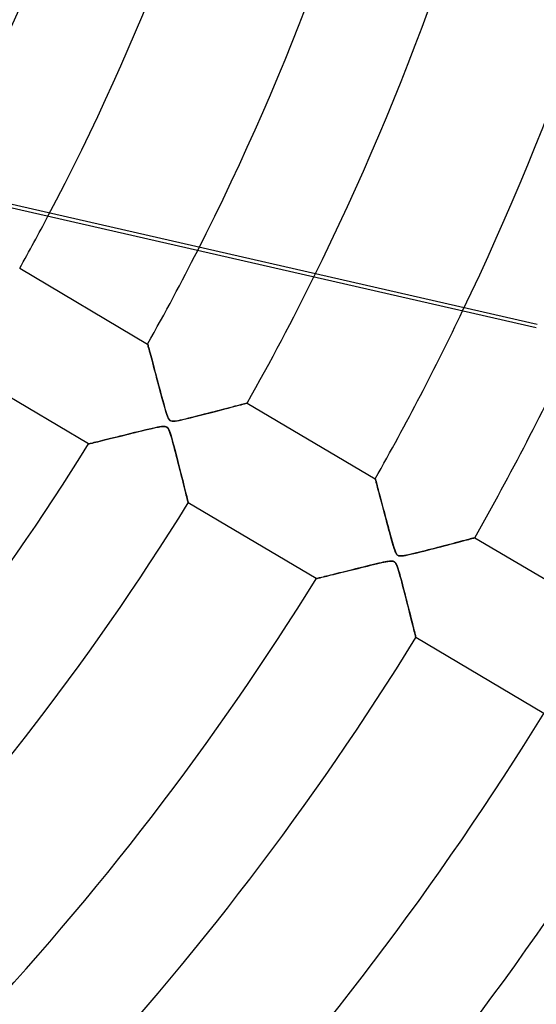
# Model space of a CAD drawing. Header units: millimetres. Extents: x -550 to 550, y -550 to 550.
# Tile 33 of 57: x 183 to 228, y -166 to -81. Entities that reach past the tile are written whole.
import ezdxf

# ---------------------------------------------------------------- set-up
doc = ezdxf.new("R2010")
doc.units = ezdxf.units.MM
doc.layers.add('HIDDEN', color=7, linetype='Continuous')
doc.layers.add('THICK', color=7, linetype='Continuous')

msp = doc.modelspace()

# ---------------------------------------------------------------- linework, layer by layer
at = {"layer": 'HIDDEN'}
for p, q in [((134.379, -86.107), (228.04, -107.485)), ((194.451, -109.189), (194.455, -109.203)), ((194.455, -109.203), (194.466, -109.243)), ((194.466, -109.243), (194.484, -109.31)), ((194.484, -109.31), (194.508, -109.401)), ((194.508, -109.401), (194.539, -109.516)), ((194.539, -109.516), (194.576, -109.651)), ((194.576, -109.651), (194.617, -109.806)), ((194.617, -109.806), (194.664, -109.979)), ((194.664, -109.979), (194.714, -110.167)), ((194.714, -110.167), (194.769, -110.37)), ((194.769, -110.37), (194.827, -110.586)), ((194.827, -110.586), (194.887, -110.812)), ((194.887, -110.812), (194.95, -111.049)), ((194.95, -111.049), (195.016, -111.294)), ((195.016, -111.294), (195.084, -111.547)), ((195.084, -111.547), (195.153, -111.807)), ((195.153, -111.807), (195.224, -112.074)), ((195.224, -112.074), (195.297, -112.346)), ((195.297, -112.346), (195.371, -112.623)), ((195.371, -112.623), (195.446, -112.904)), ((195.446, -112.904), (195.522, -113.189)), ((195.522, -113.189), (195.599, -113.477)), ((195.599, -113.477), (195.677, -113.766)), ((195.677, -113.766), (195.756, -114.057)), ((195.756, -114.057), (195.835, -114.346)), ((195.835, -114.346), (195.916, -114.633)), ((201.892, -114.577), (202.115, -114.518)), ((202.115, -114.518), (202.319, -114.464)), ((202.319, -114.464), (202.501, -114.415)), ((202.501, -114.415), (202.661, -114.372)), ((202.661, -114.372), (202.796, -114.337)), ((202.796, -114.337), (202.903, -114.308)), ((202.903, -114.308), (202.98, -114.287)), ((202.98, -114.287), (203.027, -114.275)), ((203.027, -114.275), (203.043, -114.271)), ((195.916, -114.633), (195.998, -114.917)), ((195.998, -114.917), (196.079, -115.178)), ((196.079, -115.178), (196.156, -115.399)), ((198.775, -115.388), (199.12, -115.3)), ((199.12, -115.3), (199.478, -115.208)), ((199.478, -115.208), (199.837, -115.115)), ((199.837, -115.115), (200.181, -115.026)), ((200.181, -115.026), (200.51, -114.94)), ((200.51, -114.94), (200.822, -114.859)), ((200.822, -114.859), (201.116, -114.781)), ((201.116, -114.781), (201.393, -114.709)), ((201.393, -114.709), (201.652, -114.64)), ((201.652, -114.64), (201.892, -114.577)), ((196.156, -115.399), (196.23, -115.57)), ((196.23, -115.57), (196.301, -115.689)), ((196.301, -115.689), (196.376, -115.766)), ((196.376, -115.766), (196.463, -115.814)), ((196.463, -115.814), (196.568, -115.838)), ((196.568, -115.838), (196.69, -115.841)), ((196.69, -115.841), (196.831, -115.829)), ((196.831, -115.829), (196.994, -115.804)), ((196.994, -115.804), (197.181, -115.769)), ((197.181, -115.769), (197.386, -115.725)), ((197.386, -115.725), (197.609, -115.674)), ((197.609, -115.674), (197.86, -115.615)), ((197.86, -115.615), (198.141, -115.546)), ((198.141, -115.546), (198.447, -115.47)), ((198.447, -115.47), (198.775, -115.388)), ((192.362, -117.059), (192.065, -117.133)), ((192.67, -116.983), (192.362, -117.059)), ((192.989, -116.905), (192.67, -116.983)), ((193.318, -116.824), (192.989, -116.905)), ((193.655, -116.741), (193.318, -116.824)), ((193.981, -116.661), (193.655, -116.741)), ((194.291, -116.586), (193.981, -116.661)), ((194.581, -116.517), (194.291, -116.586)), ((194.849, -116.455), (194.581, -116.517)), ((195.091, -116.4), (194.849, -116.455)), ((195.304, -116.356), (195.091, -116.4)), ((195.486, -116.321), (195.304, -116.356)), ((195.64, -116.297), (195.486, -116.321)), ((195.771, -116.283), (195.64, -116.297)), ((195.881, -116.281), (195.771, -116.283)), ((195.973, -116.291), (195.881, -116.281)), ((196.05, -116.314), (195.973, -116.291)), ((196.117, -116.353), (196.05, -116.314)), ((196.178, -116.411), (196.117, -116.353)), ((196.235, -116.492), (196.178, -116.411)), ((196.289, -116.598), (196.235, -116.492)), ((196.344, -116.732), (196.289, -116.598)), ((196.401, -116.894), (196.344, -116.732)), ((196.461, -117.082), (196.401, -116.894)), ((189.374, -117.793), (189.361, -117.797)), ((189.414, -117.784), (189.374, -117.793)), ((189.479, -117.768), (189.414, -117.784)), ((189.569, -117.746), (189.479, -117.768)), ((189.683, -117.718), (189.569, -117.746)), ((189.819, -117.685), (189.683, -117.718)), ((189.975, -117.646), (189.819, -117.685)), ((190.15, -117.604), (189.975, -117.646)), ((190.342, -117.557), (190.15, -117.604)), ((190.549, -117.506), (190.342, -117.557)), ((190.769, -117.452), (190.549, -117.506)), ((191.002, -117.394), (190.769, -117.452)), ((191.249, -117.334), (191.002, -117.394)), ((191.508, -117.27), (191.249, -117.334)), ((191.78, -117.203), (191.508, -117.27)), ((192.065, -117.133), (191.78, -117.203)), ((196.525, -117.298), (196.461, -117.082)), ((196.592, -117.535), (196.525, -117.298)), ((196.661, -117.789), (196.592, -117.535)), ((196.732, -118.051), (196.661, -117.789)), ((196.803, -118.321), (196.732, -118.051)), ((196.875, -118.596), (196.803, -118.321)), ((196.947, -118.875), (196.875, -118.596)), ((197.02, -119.157), (196.947, -118.875)), ((197.093, -119.442), (197.02, -119.157)), ((197.165, -119.727), (197.093, -119.442)), ((197.237, -120.011), (197.165, -119.727)), ((197.308, -120.292), (197.237, -120.011)), ((197.378, -120.568), (197.308, -120.292)), ((197.445, -120.835), (197.378, -120.568)), ((197.51, -121.094), (197.445, -120.835)), ((197.572, -121.342), (197.51, -121.094)), ((214.08, -120.798), (214.083, -120.808)), ((214.083, -120.808), (214.091, -120.837)), ((214.091, -120.837), (214.104, -120.886)), ((214.104, -120.886), (214.122, -120.954)), ((214.122, -120.954), (214.146, -121.04)), ((214.146, -121.04), (214.173, -121.144)), ((214.173, -121.144), (214.206, -121.265)), ((214.206, -121.265), (214.242, -121.4)), ((197.631, -121.578), (197.572, -121.342)), ((197.686, -121.8), (197.631, -121.578)), ((197.737, -122.007), (197.686, -121.8)), ((197.785, -122.197), (197.737, -122.007)), ((214.242, -121.4), (214.282, -121.55)), ((214.282, -121.55), (214.326, -121.714)), ((214.326, -121.714), (214.373, -121.89)), ((214.373, -121.89), (214.423, -122.077)), ((214.423, -122.077), (214.476, -122.275)), ((197.827, -122.367), (197.785, -122.197)), ((197.864, -122.517), (197.827, -122.367)), ((197.895, -122.644), (197.864, -122.517)), ((197.92, -122.745), (197.895, -122.644)), ((197.938, -122.818), (197.92, -122.745)), ((197.949, -122.863), (197.938, -122.818)), ((197.953, -122.878), (197.949, -122.863)), ((214.476, -122.275), (214.531, -122.481)), ((214.531, -122.481), (214.588, -122.697)), ((214.588, -122.697), (214.648, -122.92)), ((214.648, -122.92), (214.709, -123.15)), ((214.709, -123.15), (214.772, -123.388)), ((214.772, -123.388), (214.837, -123.631)), ((214.837, -123.631), (214.903, -123.88)), ((214.903, -123.88), (214.971, -124.133)), ((214.971, -124.133), (215.04, -124.392)), ((215.04, -124.392), (215.11, -124.654)), ((215.11, -124.654), (215.181, -124.919)), ((215.181, -124.919), (215.253, -125.187)), ((215.253, -125.187), (215.325, -125.457)), ((215.325, -125.457), (215.397, -125.721)), ((215.397, -125.721), (215.466, -125.971)), ((215.466, -125.971), (215.531, -126.203)), ((215.531, -126.203), (215.591, -126.414)), ((220.546, -126.441), (220.796, -126.375)), ((220.796, -126.375), (221.034, -126.312)), ((221.034, -126.312), (221.258, -126.254)), ((221.258, -126.254), (221.467, -126.199)), ((221.467, -126.199), (221.661, -126.147)), ((221.661, -126.147), (221.839, -126.1)), ((221.839, -126.1), (222.002, -126.057)), ((222.002, -126.057), (222.15, -126.018)), ((222.15, -126.018), (222.282, -125.983)), ((222.282, -125.983), (222.397, -125.952)), ((222.397, -125.952), (222.494, -125.926)), ((222.494, -125.926), (222.571, -125.906)), ((222.571, -125.906), (222.627, -125.891)), ((222.627, -125.891), (222.661, -125.882)), ((222.661, -125.882), (222.672, -125.879)), ((215.591, -126.414), (215.647, -126.603)), ((215.647, -126.603), (215.7, -126.772)), ((215.7, -126.772), (215.755, -126.935)), ((215.755, -126.935), (215.814, -127.088)), ((215.814, -127.088), (215.877, -127.218)), ((215.877, -127.218), (215.943, -127.316)), ((217.131, -127.304), (217.395, -127.243)), ((217.395, -127.243), (217.682, -127.173)), ((217.682, -127.173), (217.982, -127.099)), ((217.982, -127.099), (218.283, -127.024)), ((218.283, -127.024), (218.581, -126.949)), ((218.581, -126.949), (218.876, -126.873)), ((218.876, -126.873), (219.168, -126.798)), ((219.168, -126.798), (219.456, -126.724)), ((219.456, -126.724), (219.738, -126.651)), ((219.738, -126.651), (220.015, -126.579)), ((220.015, -126.579), (220.284, -126.509)), ((220.284, -126.509), (220.546, -126.441)), ((214.376, -128.083), (214.159, -128.135)), ((214.578, -128.037), (214.376, -128.083)), ((214.762, -127.997), (214.578, -128.037)), ((214.927, -127.962), (214.762, -127.997)), ((215.073, -127.934), (214.927, -127.962)), ((215.2, -127.912), (215.073, -127.934)), ((215.312, -127.897), (215.2, -127.912)), ((215.409, -127.889), (215.312, -127.897)), ((215.494, -127.887), (215.409, -127.889)), ((215.567, -127.892), (215.494, -127.887)), ((215.629, -127.904), (215.567, -127.892)), ((215.684, -127.924), (215.629, -127.904)), ((215.733, -127.952), (215.684, -127.924)), ((215.777, -127.989), (215.733, -127.952)), ((215.819, -128.037), (215.777, -127.989)), ((215.859, -128.096), (215.819, -128.037)), ((215.901, -128.175), (215.859, -128.096)), ((215.943, -127.316), (216.015, -127.383)), ((216.015, -127.383), (216.102, -127.426)), ((216.102, -127.426), (216.213, -127.446)), ((216.213, -127.446), (216.351, -127.445)), ((216.351, -127.445), (216.507, -127.428)), ((216.507, -127.428), (216.684, -127.398)), ((216.684, -127.398), (216.893, -127.357)), ((216.893, -127.357), (217.131, -127.304)), ((210.982, -128.915), (210.776, -128.966)), ((211.195, -128.862), (210.982, -128.915)), ((211.417, -128.808), (211.195, -128.862)), ((211.646, -128.751), (211.417, -128.808)), ((211.883, -128.692), (211.646, -128.751)), ((212.126, -128.632), (211.883, -128.692)), ((212.376, -128.57), (212.126, -128.632)), ((212.632, -128.507), (212.376, -128.57)), ((212.894, -128.443), (212.632, -128.507)), ((213.161, -128.377), (212.894, -128.443)), ((213.427, -128.311), (213.161, -128.377)), ((213.683, -128.249), (213.427, -128.311)), ((213.928, -128.19), (213.683, -128.249)), ((214.159, -128.135), (213.928, -128.19)), ((215.947, -128.281), (215.901, -128.175)), ((215.999, -128.419), (215.947, -128.281)), ((216.054, -128.586), (215.999, -128.419)), ((216.112, -128.776), (216.054, -128.586)), ((216.173, -128.985), (216.112, -128.776)), ((209, -129.403), (208.99, -129.405)), ((209.03, -129.396), (209, -129.403)), ((209.078, -129.384), (209.03, -129.396)), ((209.145, -129.367), (209.078, -129.384)), ((209.229, -129.347), (209.145, -129.367)), ((209.329, -129.322), (209.229, -129.347)), ((209.444, -129.294), (209.329, -129.322)), ((209.573, -129.262), (209.444, -129.294)), ((209.715, -129.227), (209.573, -129.262)), ((209.869, -129.19), (209.715, -129.227)), ((210.033, -129.149), (209.869, -129.19)), ((210.207, -129.106), (210.033, -129.149)), ((210.388, -129.062), (210.207, -129.106)), ((210.578, -129.015), (210.388, -129.062)), ((210.776, -128.966), (210.578, -129.015)), ((216.236, -129.21), (216.173, -128.985)), ((216.3, -129.447), (216.236, -129.21)), ((216.366, -129.69), (216.3, -129.447)), ((216.432, -129.941), (216.366, -129.69)), ((216.499, -130.197), (216.432, -129.941)), ((216.567, -130.458), (216.499, -130.197)), ((216.635, -130.721), (216.567, -130.458)), ((216.703, -130.987), (216.635, -130.721)), ((216.771, -131.254), (216.703, -130.987)), ((216.839, -131.521), (216.771, -131.254)), ((216.906, -131.786), (216.839, -131.521)), ((216.972, -132.047), (216.906, -131.786)), ((217.036, -132.301), (216.972, -132.047)), ((217.098, -132.546), (217.036, -132.301)), ((217.157, -132.782), (217.098, -132.546)), ((217.214, -133.008), (217.157, -132.782)), ((217.268, -133.223), (217.214, -133.008)), ((217.318, -133.425), (217.268, -133.223)), ((217.365, -133.613), (217.318, -133.425)), ((217.408, -133.786), (217.365, -133.613)), ((217.447, -133.943), (217.408, -133.786)), ((217.482, -134.083), (217.447, -133.943)), ((217.512, -134.204), (217.482, -134.083)), ((217.537, -134.304), (217.512, -134.204)), ((217.556, -134.384), (217.537, -134.304)), ((217.571, -134.44), (217.556, -134.384)), ((217.579, -134.475), (217.571, -134.44)), ((217.582, -134.487), (217.579, -134.475))]:
    msp.add_line(p, q, dxfattribs=at)
for radius, start in [(506, 180.00002), (400, 179.99998), (395, 179.99998), (187.39, 330.92898), (200.21, 331.38866), (210.19, 332.15471), (223.01, 333.03477), (232.99, 333.65076), (245.81, 334.36667), (456, 180.00002), (451, 180.00002)]:
    msp.add_arc((0, 0), radius, start, 0, dxfattribs=at)
at = {"layer": 'THICK'}
for p, q in [((227.97, -107.79), (157.65, -91.74)), ((183.413, -102.661), (194.451, -109.189)), ((194.455, -109.202), (194.451, -109.189)), ((194.465, -109.242), (194.455, -109.202)), ((194.483, -109.307), (194.465, -109.242)), ((194.507, -109.397), (194.483, -109.307)), ((194.537, -109.509), (194.507, -109.397)), ((194.574, -109.645), (194.537, -109.509)), ((194.616, -109.8), (194.574, -109.645)), ((194.662, -109.974), (194.616, -109.8)), ((194.714, -110.165), (194.662, -109.974)), ((194.769, -110.371), (194.714, -110.165)), ((194.828, -110.59), (194.769, -110.371)), ((194.89, -110.822), (194.828, -110.59)), ((194.955, -111.066), (194.89, -110.822)), ((195.024, -111.324), (194.955, -111.066)), ((189.361, -117.797), (178.323, -111.269)), ((195.096, -111.595), (195.024, -111.324)), ((195.172, -111.879), (195.096, -111.595)), ((195.251, -112.174), (195.172, -111.879)), ((195.333, -112.481), (195.251, -112.174)), ((195.417, -112.798), (195.333, -112.481)), ((195.505, -113.126), (195.417, -112.798)), ((195.595, -113.461), (195.505, -113.126)), ((195.682, -113.785), (195.595, -113.461)), ((195.766, -114.092), (195.682, -113.785)), ((195.845, -114.38), (195.766, -114.092)), ((195.919, -114.645), (195.845, -114.38)), ((202.176, -114.501), (201.97, -114.556)), ((202.365, -114.451), (202.176, -114.501)), ((202.535, -114.406), (202.365, -114.451)), ((202.684, -114.366), (202.535, -114.406)), ((202.81, -114.333), (202.684, -114.366)), ((202.911, -114.306), (202.81, -114.333)), ((202.984, -114.286), (202.911, -114.306)), ((203.028, -114.275), (202.984, -114.286)), ((203.043, -114.271), (203.028, -114.275)), ((203.043, -114.271), (214.08, -120.798)), ((195.988, -114.883), (195.919, -114.645)), ((196.051, -115.091), (195.988, -114.883)), ((196.109, -115.267), (196.051, -115.091)), ((196.162, -115.414), (196.109, -115.267)), ((199.051, -115.318), (198.771, -115.389)), ((199.333, -115.245), (199.051, -115.318)), ((199.618, -115.172), (199.333, -115.245)), ((199.902, -115.098), (199.618, -115.172)), ((200.186, -115.025), (199.902, -115.098)), ((200.467, -114.952), (200.186, -115.025)), ((200.742, -114.88), (200.467, -114.952)), ((201.009, -114.81), (200.742, -114.88)), ((201.267, -114.742), (201.009, -114.81)), ((201.514, -114.677), (201.267, -114.742)), ((201.749, -114.615), (201.514, -114.677)), ((201.97, -114.556), (201.749, -114.615)), ((196.213, -115.536), (196.162, -115.414)), ((196.264, -115.633), (196.213, -115.536)), ((196.317, -115.709), (196.264, -115.633)), ((196.374, -115.765), (196.317, -115.709)), ((196.441, -115.805), (196.374, -115.765)), ((196.521, -115.831), (196.441, -115.805)), ((196.619, -115.841), (196.521, -115.831)), ((196.739, -115.838), (196.619, -115.841)), ((196.883, -115.822), (196.739, -115.838)), ((197.052, -115.794), (196.883, -115.822)), ((197.246, -115.755), (197.052, -115.794)), ((197.465, -115.707), (197.246, -115.755)), ((197.706, -115.652), (197.465, -115.707)), ((197.961, -115.59), (197.706, -115.652)), ((198.225, -115.526), (197.961, -115.59)), ((198.496, -115.458), (198.225, -115.526)), ((198.771, -115.389), (198.496, -115.458)), ((192.261, -117.084), (192.534, -117.017)), ((192.534, -117.017), (192.813, -116.948)), ((192.813, -116.948), (193.096, -116.878)), ((193.096, -116.878), (193.382, -116.808)), ((193.382, -116.808), (193.671, -116.737)), ((193.671, -116.737), (193.962, -116.666)), ((193.962, -116.666), (194.255, -116.595)), ((194.255, -116.595), (194.547, -116.525)), ((194.547, -116.525), (194.837, -116.457)), ((194.837, -116.457), (195.125, -116.393)), ((195.125, -116.393), (195.393, -116.338)), ((195.393, -116.338), (195.624, -116.299)), ((195.624, -116.299), (195.81, -116.281)), ((195.81, -116.281), (195.948, -116.287)), ((195.948, -116.287), (196.052, -116.315)), ((196.052, -116.315), (196.135, -116.368)), ((196.135, -116.368), (196.206, -116.448)), ((196.206, -116.448), (196.268, -116.554)), ((196.268, -116.554), (196.325, -116.683)), ((196.325, -116.683), (196.383, -116.838)), ((196.383, -116.838), (196.441, -117.019)), ((196.441, -117.019), (196.502, -117.22)), ((189.361, -117.797), (189.374, -117.793)), ((189.374, -117.793), (189.415, -117.783)), ((189.415, -117.783), (189.482, -117.767)), ((189.482, -117.767), (189.574, -117.744)), ((189.574, -117.744), (189.689, -117.716)), ((189.689, -117.716), (189.825, -117.683)), ((189.825, -117.683), (189.981, -117.645)), ((189.981, -117.645), (190.155, -117.602)), ((190.155, -117.602), (190.345, -117.556)), ((190.345, -117.556), (190.549, -117.506)), ((190.549, -117.506), (190.766, -117.453)), ((190.766, -117.453), (190.993, -117.397)), ((190.993, -117.397), (191.231, -117.338)), ((191.231, -117.338), (191.477, -117.278)), ((191.477, -117.278), (191.732, -117.215)), ((191.732, -117.215), (191.993, -117.15)), ((191.993, -117.15), (192.261, -117.084)), ((196.502, -117.22), (196.565, -117.439)), ((196.565, -117.439), (196.634, -117.689)), ((196.634, -117.689), (196.709, -117.968)), ((196.709, -117.968), (196.79, -118.273)), ((196.79, -118.273), (196.876, -118.599)), ((196.876, -118.599), (196.965, -118.944)), ((196.965, -118.944), (197.057, -119.302)), ((197.057, -119.302), (197.149, -119.661)), ((197.149, -119.661), (197.236, -120.006)), ((197.236, -120.006), (197.319, -120.335)), ((197.319, -120.335), (197.398, -120.648)), ((197.398, -120.648), (197.472, -120.943)), ((197.472, -120.943), (197.542, -121.221)), ((197.542, -121.221), (197.606, -121.48)), ((214.083, -120.808), (214.08, -120.798)), ((214.091, -120.837), (214.083, -120.808)), ((214.104, -120.886), (214.091, -120.837)), ((214.122, -120.952), (214.104, -120.886)), ((214.144, -121.035), (214.122, -120.952)), ((214.171, -121.135), (214.144, -121.035)), ((214.202, -121.249), (214.171, -121.135)), ((214.236, -121.378), (214.202, -121.249)), ((197.606, -121.48), (197.667, -121.722)), ((197.667, -121.722), (197.722, -121.945)), ((197.722, -121.945), (197.773, -122.15)), ((197.773, -122.15), (197.818, -122.333)), ((214.274, -121.519), (214.236, -121.378)), ((214.315, -121.672), (214.274, -121.519)), ((214.358, -121.835), (214.315, -121.672)), ((214.405, -122.008), (214.358, -121.835)), ((214.453, -122.189), (214.405, -122.008)), ((197.818, -122.333), (197.858, -122.494)), ((197.858, -122.494), (197.891, -122.629)), ((197.891, -122.629), (197.918, -122.737)), ((197.918, -122.737), (197.937, -122.815)), ((197.937, -122.815), (197.949, -122.862)), ((197.949, -122.862), (197.953, -122.878)), ((208.99, -129.405), (197.953, -122.878)), ((214.503, -122.378), (214.453, -122.189)), ((214.556, -122.574), (214.503, -122.378)), ((214.61, -122.779), (214.556, -122.574)), ((214.667, -122.992), (214.61, -122.779)), ((214.726, -123.212), (214.667, -122.992)), ((214.787, -123.441), (214.726, -123.212)), ((214.849, -123.676), (214.787, -123.441)), ((214.914, -123.918), (214.849, -123.676)), ((214.98, -124.167), (214.914, -123.918)), ((215.048, -124.422), (214.98, -124.167)), ((215.117, -124.683), (215.048, -124.422)), ((215.189, -124.949), (215.117, -124.683)), ((215.26, -125.213), (215.189, -124.949)), ((215.328, -125.468), (215.26, -125.213)), ((215.394, -125.711), (215.328, -125.468)), ((215.457, -125.94), (215.394, -125.711)), ((215.517, -126.155), (215.457, -125.94)), ((215.574, -126.353), (215.517, -126.155)), ((215.627, -126.534), (215.574, -126.353)), ((220.739, -126.39), (220.494, -126.454)), ((220.974, -126.328), (220.739, -126.39)), ((221.2, -126.269), (220.974, -126.328)), ((221.414, -126.213), (221.2, -126.269)), ((221.615, -126.159), (221.414, -126.213)), ((221.802, -126.11), (221.615, -126.159)), ((221.975, -126.064), (221.802, -126.11)), ((222.131, -126.023), (221.975, -126.064)), ((222.27, -125.986), (222.131, -126.023)), ((222.391, -125.954), (222.27, -125.986)), ((222.491, -125.927), (222.391, -125.954)), ((222.57, -125.906), (222.491, -125.927)), ((222.627, -125.891), (222.57, -125.906)), ((222.661, -125.882), (222.627, -125.891)), ((222.672, -125.879), (222.661, -125.882)), ((222.672, -125.879), (233.709, -132.406)), ((215.676, -126.696), (215.627, -126.534)), ((215.722, -126.837), (215.676, -126.696)), ((215.764, -126.959), (215.722, -126.837)), ((215.805, -127.064), (215.764, -126.959)), ((215.844, -127.154), (215.805, -127.064)), ((215.883, -127.229), (215.844, -127.154)), ((215.923, -127.29), (215.883, -127.229)), ((217.4, -127.241), (217.173, -127.295)), ((217.638, -127.184), (217.4, -127.241)), ((217.884, -127.124), (217.638, -127.184)), ((218.135, -127.061), (217.884, -127.124)), ((218.392, -126.997), (218.135, -127.061)), ((218.653, -126.93), (218.392, -126.997)), ((218.916, -126.863), (218.653, -126.93)), ((219.182, -126.795), (218.916, -126.863)), ((219.449, -126.726), (219.182, -126.795)), ((219.716, -126.657), (219.449, -126.726)), ((219.98, -126.588), (219.716, -126.657)), ((220.24, -126.52), (219.98, -126.588)), ((220.494, -126.454), (220.24, -126.52)), ((214.191, -128.127), (214.425, -128.072)), ((214.425, -128.072), (214.64, -128.023)), ((214.64, -128.023), (214.832, -127.982)), ((214.832, -127.982), (215.005, -127.947)), ((215.005, -127.947), (215.175, -127.916)), ((215.175, -127.916), (215.337, -127.895)), ((215.337, -127.895), (215.482, -127.887)), ((215.482, -127.887), (215.599, -127.898)), ((215.599, -127.898), (215.693, -127.928)), ((215.693, -127.928), (215.772, -127.984)), ((215.772, -127.984), (215.843, -128.071)), ((215.843, -128.071), (215.909, -128.193)), ((215.964, -127.339), (215.923, -127.29)), ((216.007, -127.378), (215.964, -127.339)), ((216.055, -127.407), (216.007, -127.378)), ((216.109, -127.428), (216.055, -127.407)), ((216.171, -127.441), (216.109, -127.428)), ((216.242, -127.448), (216.171, -127.441)), ((216.331, -127.447), (216.242, -127.448)), ((216.446, -127.436), (216.331, -127.447)), ((216.593, -127.415), (216.446, -127.436)), ((216.766, -127.383), (216.593, -127.415)), ((216.96, -127.342), (216.766, -127.383)), ((217.173, -127.295), (216.96, -127.342)), ((210.682, -128.989), (210.899, -128.936)), ((210.899, -128.936), (211.123, -128.88)), ((211.123, -128.88), (211.355, -128.823)), ((211.355, -128.823), (211.593, -128.764)), ((211.593, -128.764), (211.837, -128.704)), ((211.837, -128.704), (212.087, -128.642)), ((212.087, -128.642), (212.342, -128.579)), ((212.342, -128.579), (212.601, -128.515)), ((212.601, -128.515), (212.865, -128.45)), ((212.865, -128.45), (213.132, -128.384)), ((213.132, -128.384), (213.401, -128.318)), ((213.401, -128.318), (213.673, -128.252)), ((213.673, -128.252), (213.939, -128.187)), ((213.939, -128.187), (214.191, -128.127)), ((215.909, -128.193), (215.969, -128.338)), ((215.969, -128.338), (216.029, -128.507)), ((216.029, -128.507), (216.093, -128.71)), ((216.093, -128.71), (216.161, -128.944)), ((216.161, -128.944), (216.234, -129.205)), ((208.99, -129.405), (209, -129.403)), ((209, -129.403), (209.029, -129.396)), ((209.029, -129.396), (209.078, -129.384)), ((209.078, -129.384), (209.147, -129.367)), ((209.147, -129.367), (209.234, -129.346)), ((209.234, -129.346), (209.338, -129.32)), ((209.338, -129.32), (209.459, -129.29)), ((209.459, -129.29), (209.596, -129.257)), ((209.596, -129.257), (209.747, -129.22)), ((209.747, -129.22), (209.911, -129.179)), ((209.911, -129.179), (210.088, -129.136)), ((210.088, -129.136), (210.276, -129.089)), ((210.276, -129.089), (210.475, -129.04)), ((210.475, -129.04), (210.682, -128.989)), ((216.234, -129.205), (216.312, -129.49)), ((216.312, -129.49), (216.392, -129.789)), ((216.392, -129.789), (216.47, -130.088)), ((216.47, -130.088), (216.548, -130.386)), ((216.548, -130.386), (216.624, -130.681)), ((216.624, -130.681), (216.699, -130.973)), ((216.699, -130.973), (216.773, -131.261)), ((216.773, -131.261), (216.845, -131.543)), ((216.845, -131.543), (216.915, -131.82)), ((216.915, -131.82), (216.983, -132.09)), ((216.983, -132.09), (217.049, -132.352)), ((217.049, -132.352), (217.113, -132.604)), ((217.113, -132.604), (217.173, -132.843)), ((217.173, -132.843), (217.229, -133.067)), ((217.229, -133.067), (217.281, -133.276)), ((217.281, -133.276), (217.33, -133.471)), ((217.33, -133.471), (217.374, -133.65)), ((217.374, -133.65), (217.415, -133.814)), ((217.415, -133.814), (217.452, -133.962)), ((217.452, -133.962), (217.485, -134.095)), ((217.485, -134.095), (217.513, -134.21)), ((217.513, -134.21), (217.538, -134.308)), ((217.538, -134.308), (217.557, -134.385)), ((217.557, -134.385), (217.571, -134.441)), ((217.571, -134.441), (217.579, -134.475)), ((217.579, -134.475), (217.582, -134.487)), ((228.619, -141.014), (217.582, -134.487))]:
    msp.add_line(p, q, dxfattribs=at)
for radius, start, end in [(394.99, 179.99998, 0), (445, 180.00002, 0), (210.19, 330.76305, 332.15471), (223.01, 330.68473, 333.03477), (232.99, 330.62967, 333.65076), (245.81, 330.56555, 334.36667), (255.79, 330.52006, 334.73606), (223.01, 316.55009, 328.1153), (232.99, 316.08966, 328.1703), (245.81, 316.64308, 328.23447), (255.79, 316.96262, 328.27997), (268.61, 317.25105, 328.33342), (278.59, 317.39257, 328.37164), (291.41, 317.48155, 328.41685), (301.39, 317.48665, 328.44945)]:
    msp.add_arc((0, 0), radius, start, end, dxfattribs=at)
for centre, major_axis, start_param, end_param in [((-22.696, -469.206), (158.281, -328.673), 1.684288, 2.13685), ((-22.414, -469.07), (-158.281, 328.673), -1.457005, -1.004743)]:
    msp.add_ellipse(centre, major_axis=major_axis, ratio=0.987688, start_param=start_param, end_param=end_param, dxfattribs=at)

doc.saveas('drawing.dxf')
